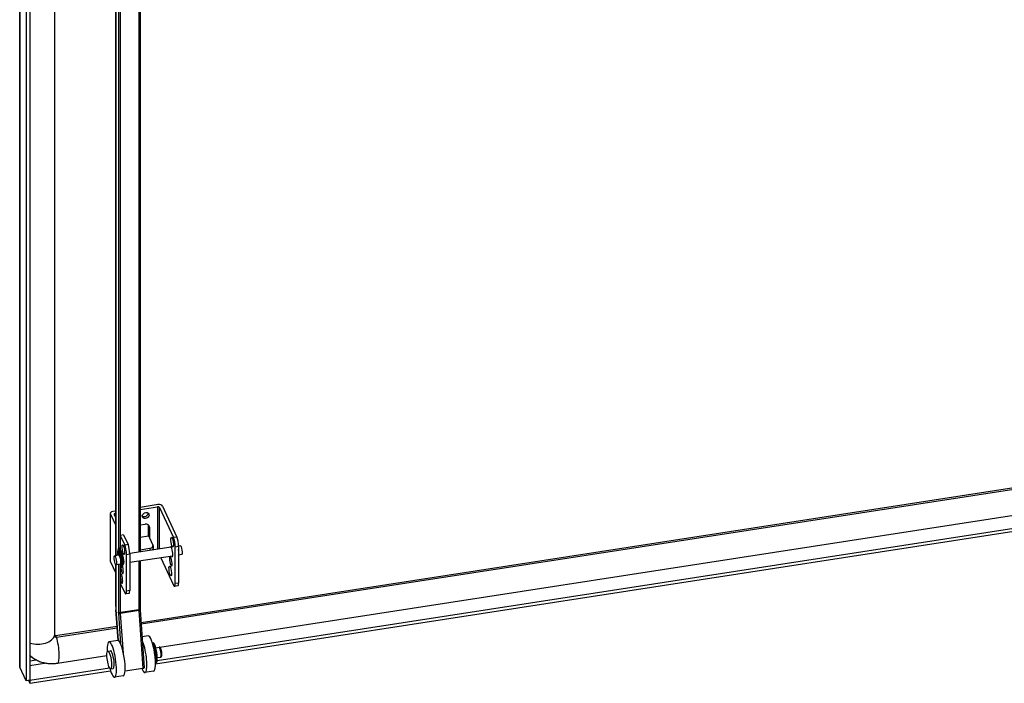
# Model space of a CAD drawing. Extents: x 785 to 1232, y 18 to 306.
# Tile 167 of 232: x 1118 to 1141, y 110 to 126. Entities that reach past the tile are written whole.
import ezdxf

# ---------------------------------------------------------------- set-up
doc = ezdxf.new("R2010")
doc.units = 0
doc.header["$LTSCALE"] = 4
doc.header["$MEASUREMENT"] = 0
doc.layers.get('0').update_dxf_attribs({"linetype": 'CONTINUOUS'})

msp = doc.modelspace()

# ---------------------------------------------------------------- linework, layer by layer
for p, q in [((1117.532, 110.726), (1117.532, 168.14)), ((1117.538, 168.125), (1117.538, 110.69)), ((1117.69, 167.798), (1117.69, 110.363)), ((1117.777, 167.811), (1117.777, 110.376)), ((1119.848, 138.879), (1119.848, 113.38)), ((1119.85, 113.38), (1119.85, 138.872)), ((1119.912, 138.739), (1119.912, 113.557)), ((1119.965, 113.873), (1119.965, 138.721)), ((1118.369, 138.536), (1118.369, 111.454)), ((1118.369, 138.536), (1118.369, 111.456)), ((1120.405, 138.197), (1120.405, 113.466)), ((1120.437, 138.217), (1120.437, 113.471)), ((1120.46, 111.773), (1145.059, 115.578)), ((1120.463, 111.734), (1145.081, 115.542)), ((1120.809, 110.771), (1146.902, 114.808)), ((1120.848, 110.851), (1146.902, 114.881)), ((1120.912, 111.172), (1145.104, 114.914)), ((1120.869, 114.616), (1120.437, 114.549)), ((1120.437, 114.5), (1120.853, 114.564)), ((1120.853, 114.564), (1120.853, 113.535)), ((1120.906, 113.543), (1120.906, 114.546)), ((1120.906, 114.546), (1121.243, 113.82)), ((1120.975, 114.581), (1121.322, 113.833)), ((1119.716, 114.399), (1119.716, 113.248)), ((1119.719, 114.386), (1119.848, 114.109)), ((1119.719, 113.235), (1119.719, 114.386)), ((1119.848, 114.458), (1119.781, 114.448)), ((1119.809, 114.377), (1119.848, 114.292)), ((1119.84, 114.407), (1119.848, 114.409)), ((1119.84, 114.311), (1119.84, 114.407)), ((1120.437, 114.125), (1120.563, 114.144)), ((1120.643, 114.12), (1120.664, 114.074)), ((1120.643, 113.859), (1120.643, 114.12)), ((1120.664, 114.074), (1120.664, 113.813)), ((1119.958, 113.872), (1120.066, 113.638)), ((1119.958, 113.872), (1119.958, 113.546)), ((1120.038, 113.884), (1119.965, 113.873)), ((1120.038, 113.884), (1120.146, 113.651)), ((1120.437, 113.827), (1120.643, 113.859)), ((1120.643, 113.859), (1120.664, 113.813)), ((1120.664, 113.813), (1120.747, 113.635)), ((1121.322, 113.833), (1121.243, 113.82)), ((1119.937, 113.561), (1119.915, 113.558)), ((1120.146, 113.651), (1120.066, 113.638)), ((1121.188, 113.587), (1120.188, 113.432)), ((1120.437, 113.525), (1120.673, 113.561)), ((1120.673, 113.561), (1120.673, 113.507)), ((1120.75, 113.62), (1120.75, 113.552)), ((1121.285, 113.597), (1121.364, 113.609)), ((1121.285, 112.711), (1121.285, 113.597)), ((1121.413, 113.622), (1121.364, 113.614)), ((1121.364, 113.609), (1121.364, 112.723)), ((1119.929, 113.392), (1119.822, 113.376)), ((1119.898, 113.438), (1119.92, 113.442)), ((1119.906, 113.403), (1119.927, 113.407)), ((1119.918, 113.391), (1119.906, 113.403)), ((1119.927, 113.407), (1119.943, 113.391)), ((1119.932, 113.489), (1119.94, 113.412)), ((1119.94, 113.384), (1119.944, 113.385)), ((1119.941, 113.383), (1119.944, 113.384)), ((1119.981, 113.365), (1119.959, 113.362)), ((1119.961, 113.367), (1119.968, 113.413)), ((1119.961, 113.367), (1119.982, 113.37)), ((1119.968, 113.413), (1119.973, 113.414)), ((1119.983, 113.373), (1119.982, 113.37)), ((1120.012, 113.405), (1120.008, 113.405)), ((1120.108, 113.415), (1120.188, 113.427)), ((1120.108, 112.529), (1120.108, 113.415)), ((1120.188, 113.427), (1120.188, 112.541)), ((1121.221, 113.373), (1120.188, 113.214)), ((1120.936, 113.329), (1121.243, 112.669)), ((1121.446, 113.408), (1121.364, 113.396)), ((1119.719, 113.235), (1119.848, 112.957)), ((1119.848, 113.166), (1119.848, 112.166)), ((1119.85, 112.159), (1119.85, 113.164)), ((1119.962, 113.179), (1119.856, 113.162)), ((1119.912, 113.171), (1119.912, 112.026)), ((1119.958, 113.178), (1119.958, 112.926)), ((1119.97, 113.191), (1119.972, 113.191)), ((1119.971, 113.191), (1119.977, 113.103)), ((1119.982, 113.254), (1119.999, 113.257)), ((1119.995, 113.212), (1119.982, 113.254)), ((1120.007, 113.105), (1119.985, 113.101)), ((1119.995, 113.212), (1120.002, 113.213)), ((1120.045, 113.192), (1120.031, 113.189)), ((1120.405, 113.247), (1120.405, 112.076)), ((1120.437, 113.252), (1120.437, 112.1)), ((1119.958, 112.863), (1119.958, 112.721)), ((1119.965, 112.928), (1119.986, 112.932)), ((1119.965, 112.863), (1119.965, 112.928)), ((1120.006, 112.869), (1119.965, 112.863)), ((1119.958, 112.721), (1120.066, 112.487)), ((1119.965, 112.008), (1119.965, 112.706)), ((1121.347, 112.653), (1121.267, 112.641)), ((1121.364, 112.723), (1121.285, 112.711)), ((1120.171, 112.471), (1120.091, 112.459)), ((1120.188, 112.541), (1120.108, 112.529)), ((1119.852, 112.078), (1119.905, 111.336)), ((1119.906, 111.336), (1119.853, 112.074)), ((1119.913, 111.996), (1119.966, 111.257)), ((1120.405, 112.076), (1119.965, 112.008)), ((1120.406, 112.056), (1119.966, 111.988)), ((1120.034, 111.031), (1119.966, 111.988)), ((1120.406, 112.056), (1120.506, 110.662)), ((1120.438, 112.073), (1120.538, 110.679)), ((1118.399, 111.454), (1119.88, 111.683)), ((1118.422, 111.418), (1119.883, 111.644)), ((1120.631, 111.45), (1120.485, 111.427)), ((1119.898, 111.336), (1119.688, 111.304)), ((1120.735, 111.274), (1120.75, 111.276)), ((1120.813, 111.162), (1120.893, 111.175)), ((1118.444, 110.79), (1119.636, 110.974)), ((1119.659, 111.08), (1119.721, 111.09)), ((1120.769, 111.139), (1120.774, 111.14)), ((1120.801, 110.931), (1120.806, 110.932)), ((1120.85, 110.922), (1120.93, 110.934)), ((1117.69, 110.363), (1117.538, 110.69)), ((1117.777, 110.841), (1117.936, 110.866)), ((1118.18, 110.789), (1117.777, 110.726)), ((1120.809, 110.792), (1120.824, 110.794)), ((1117.778, 110.376), (1119.7, 110.673)), ((1117.778, 110.302), (1119.723, 110.603)), ((1119.725, 110.652), (1119.788, 110.661)), ((1120.03, 110.48), (1119.821, 110.447)), ((1120.506, 110.662), (1120.073, 110.595)), ((1120.763, 110.593), (1120.554, 110.561)), ((1117.777, 110.376), (1117.69, 110.363)), ((1117.745, 110.371), (1117.778, 110.302)), ((1117.777, 110.377), (1117.778, 110.376)), ((1117.778, 110.376), (1117.778, 110.302))]:
    msp.add_line(p, q)
for centre, major_axis, ratio, start_param, end_param in [((1120.864, 114.54), (0.0433, 0), 0.57735, 0.261799, 1.832596), ((1120.891, 114.568), (0.0867, 0), 0.57735, 0.261799, 1.832596), ((1119.803, 114.399), (-0.0867, 0), 0.57735, 4.974188, 6.544985), ((1119.851, 114.383), (-0.0433, 0), 0.57735, 4.974188, 6.544985), ((1120.551, 114.398), (-0.0786, -0.0365), 0.788675, 0.379316, 2.762276), ((1120.563, 114.059), (0.0951, 0.0441), 0.788675, 5.932306, 7.503102), ((1120.542, 114.105), (0.0951, 0.0441), 0.788675, 5.932306, 5.972175), ((1119.954, 113.897), (-0.0433, 0), 0.57735, 1.670868, 1.832596), ((1121.243, 113.688), (0.025, -0.161), 0.211325, 0.938882, 2.509678), ((1121.322, 113.7), (-0.025, 0.161), 0.211325, 4.080475, 5.651271), ((1119.95, 113.329), (-0.035, 0.228), 0.211325, 2.976759, 7.567098), ((1119.972, 113.333), (-0.035, 0.228), 0.211325, 3.141593, 6.283185), ((1120.066, 113.506), (0.025, -0.161), 0.211325, 0.938882, 2.509678), ((1120.146, 113.518), (-0.025, 0.161), 0.211325, 4.080475, 5.651271), ((1120.645, 113.62), (0.105, 0), 0.57735, 4.974188, 6.544985), ((1120.645, 113.552), (0.105, 0), 0.57735, 5.640082, 6.283185), ((1121.194, 113.479), (-0.018, 0.118), 0.211325, 2.695989, 6.728789), ((1121.43, 113.515), (-0.017, 0.107), 0.211325, 3.141593, 6.283185), ((1119.957, 113.287), (-0.035, 0.228), 0.211325, 6.241751, 7.0975), ((1119.904, 113.424), (0.0033, -0.0214), 0.211325, 3.955907, 6.000337), ((1119.979, 113.291), (-0.035, 0.228), 0.211325, 0.335324, 0.814314), ((1119.925, 113.427), (0.0033, -0.0214), 0.211325, 3.955907, 6.000337), ((1119.927, 113.494), (-0.0033, 0.0214), 0.211325, 4.429541, 6.241751), ((1119.946, 113.286), (0.017, -0.107), 0.211325, 0, 3.141593), ((1119.95, 113.402), (0.0066, -0.0428), 0.211325, 4.429541, 5.131948), ((1119.957, 113.287), (-0.0148, 0.0959), 0.211325, 5.570696, 6.18697), ((1119.95, 113.402), (0.0066, -0.0428), 0.211325, 0.342532, 0.589816), ((1119.973, 113.395), (-0.0033, 0.0214), 0.211325, 5.060791, 6.873001), ((1119.943, 113.319), (0.035, -0.228), 0.211325, 1.06345, 1.919198), ((1119.972, 113.405), (0.0066, -0.0428), 0.211325, 0.342532, 0.589816), ((1119.979, 113.291), (0.0148, -0.0959), 0.211325, 2.172363, 2.429103), ((1119.979, 113.291), (0.017, -0.107), 0.211325, 2.348025, 2.388553), ((1120.018, 113.297), (-0.018, 0.118), 0.211325, 2.952406, 6.026632), ((1121.178, 113.247), (-0.018, 0.118), 0.211325, 0.172712, 6.110473), ((1121.346, 113.502), (0.017, -0.107), 0.211325, 0.081911, 1.795853), ((1121.346, 113.502), (0.0148, -0.0959), 0.211325, 0.185332, 1.692432), ((1119.803, 113.248), (-0.0867, 0), 0.57735, 0, 0.261799), ((1120.002, 113.065), (0.018, -0.118), 0.211325, 3.733899, 8.242769), ((1119.957, 113.287), (0.0148, -0.0959), 0.211325, 0, 1.184995), ((1119.996, 113.224), (0.0033, -0.0214), 0.211325, 5.302205, 7.346635), ((1119.987, 112.831), (-0.018, 0.118), 0.211325, 1.265971, 6.894978), ((1121.243, 112.802), (0.025, -0.161), 0.211325, 5.651271, 7.222067), ((1121.322, 112.814), (0.025, -0.161), 0.211325, 0, 0.938882), ((1120.066, 112.62), (0.025, -0.161), 0.211325, 5.651271, 7.222067), ((1120.146, 112.632), (0.025, -0.161), 0.211325, 0, 0.938882), ((1119.892, 112.166), (-0.0433, 0), 0.57735, 0, 0.261799), ((1119.945, 111.953), (-0.057, 0.366), 0.211325, 0.938882, 1.200681), ((1119.895, 112.081), (-0.0432, -0.0031), 0.353553, 0, 0.227883), ((1119.954, 112.032), (-0.0433, 0), 0.57735, 0.261799, 1.832596), ((1119.945, 111.953), (0.02, -0.128), 0.211325, 4.080475, 4.342274), ((1119.955, 112.002), (-0.0432, -0.0031), 0.353553, 0.227883, 1.798679), ((1119.987, 111.96), (-0.0132, 0.0856), 0.211325, 0.938882, 1.200681), ((1120.394, 112.1), (0.0433, 0), 0.57735, 4.974188, 6.283185), ((1120.428, 112.028), (0.0132, -0.0856), 0.211325, 4.080475, 4.342274), ((1120.395, 112.07), (0.0432, 0.0031), 0.353553, 4.940272, 6.283185), ((1117.963, 111.484), (0.41, 0), 0.57735, 4.241586, 6.155459), ((1118.271, 111.456), (0.0989, 0), 0.57735, 6.255725, 6.283185), ((1118.422, 111.462), (-0.0491, -0.0228), 0.788675, 5.932306, 7.503102), ((1118.414, 111.356), (-0.0151, 0.0977), 0.211325, 5.362011, 6.283185), ((1118.381, 111.195), (0.063, -0.405), 0.211325, 0, 2.120153), ((1120.697, 111.021), (-0.066, 0.428), 0.211325, 3.141593, 6.283185), ((1119.755, 110.875), (-0.066, 0.428), 0.211325, 2.049901, 7.374877), ((1119.964, 110.908), (-0.066, 0.428), 0.211325, 3.141593, 6.283185), ((1120.488, 110.989), (0.066, -0.428), 0.211325, 5.562992, 8.762062), ((1120.77, 111.033), (0.037, -0.241), 0.211325, 0.031254, 3.110339), ((1120.787, 111.035), (0.037, -0.241), 0.211325, 0, 3.141593), ((1120.77, 111.033), (-0.023, 0.147), 0.211325, 3.561182, 5.863596), ((1120.912, 111.054), (-0.019, 0.12), 0.211325, 3.141593, 6.283185), ((1118.422, 111.462), (-0.737, -0.342), 0.788675, 0.255779, 0.554582), ((1119.755, 110.875), (0.033, -0.214), 0.211325, 0, 3.141593), ((1120.813, 111.039), (-0.019, 0.12), 0.211325, 4.380698, 5.04408), ((1120.495, 110.676), (0.0432, 0.0031), 0.353553, 4.940272, 6.283185)]:
    msp.add_ellipse(centre, major_axis=major_axis, ratio=ratio, start_param=start_param, end_param=end_param)
for centre, major_axis, ratio in [((1120.572, 114.352), (-0.0786, -0.0365), 0.788675), ((1121.211, 113.708), (0.018, -0.118), 0.211325), ((1120.034, 113.526), (0.018, -0.118), 0.211325), ((1119.839, 113.269), (-0.017, 0.107), 0.211325), ((1121.164, 113.013), (0.018, -0.118), 0.211325), ((1119.692, 110.866), (-0.033, 0.214), 0.211325)]:
    msp.add_ellipse(centre, major_axis=major_axis, ratio=ratio)
for points, knots in [([(1119.958, 112.926), (1119.958, 112.926), (1119.959, 112.927), (1119.961, 112.927), (1119.963, 112.928), (1119.965, 112.928)], [0.42206973, 0.42206973, 0.42206973, 0.42206973, 0.42590684, 0.42590684, 0.44233549, 0.44233549, 0.44233549, 0.44233549]), ([(1119.965, 112.863), (1119.963, 112.862), (1119.961, 112.862), (1119.959, 112.863), (1119.958, 112.863), (1119.958, 112.863)], [0.14744516, 0.14744516, 0.14744516, 0.14744516, 0.16387381, 0.16387381, 0.16771092, 0.16771092, 0.16771092, 0.16771092]), ([(1119.848, 112.166), (1119.848, 112.16), (1119.848, 112.155), (1119.848, 112.143), (1119.849, 112.138), (1119.849, 112.126), (1119.849, 112.12), (1119.85, 112.108), (1119.85, 112.102), (1119.851, 112.09), (1119.851, 112.084), (1119.852, 112.078)], [1.5707963, 1.5707963, 1.5707963, 1.5707963, 1.6231562, 1.6231562, 1.6755161, 1.6755161, 1.727876, 1.727876, 1.7802358, 1.7802358, 1.8325957, 1.8325957, 1.8325957, 1.8325957]), ([(1120.437, 112.1), (1120.437, 112.099), (1120.437, 112.097), (1120.437, 112.094), (1120.437, 112.092), (1120.438, 112.088), (1120.438, 112.086), (1120.438, 112.083), (1120.438, 112.081), (1120.438, 112.077), (1120.438, 112.075), (1120.438, 112.073)], [1.5707963, 1.5707963, 1.5707963, 1.5707963, 1.6231562, 1.6231562, 1.6755161, 1.6755161, 1.727876, 1.727876, 1.7802358, 1.7802358, 1.8325957, 1.8325957, 1.8325957, 1.8325957]), ([(1118.369, 111.457), (1118.37, 111.457), (1118.37, 111.457), (1118.373, 111.455), (1118.376, 111.454), (1118.383, 111.453), (1118.387, 111.453), (1118.394, 111.453), (1118.396, 111.453), (1118.399, 111.454)], [0.8387446, 0.8387446, 0.8387446, 0.8387446, 0.9424778, 0.9424778, 1.2108191, 1.2108191, 1.431821, 1.431821, 1.5707963, 1.5707963, 1.5707963, 1.5707963]), ([(1120.93, 110.934), (1120.934, 110.935), (1120.938, 110.936), (1120.945, 110.94), (1120.947, 110.942), (1120.952, 110.948), (1120.954, 110.951), (1120.958, 110.96), (1120.96, 110.965), (1120.963, 110.982), (1120.964, 110.996), (1120.963, 111.021), (1120.962, 111.033), (1120.959, 111.055), (1120.958, 111.067), (1120.953, 111.089), (1120.951, 111.1), (1120.945, 111.12), (1120.942, 111.129), (1120.935, 111.147), (1120.931, 111.155), (1120.921, 111.166), (1120.918, 111.168), (1120.911, 111.173), (1120.906, 111.175), (1120.898, 111.175), (1120.895, 111.175), (1120.893, 111.175)], [2.070546, 2.070546, 2.070546, 2.070546, 2.150299, 2.150299, 2.239629, 2.239629, 2.363517, 2.363517, 2.610263, 2.610263, 3.111534, 3.111534, 3.466079, 3.466079, 3.80582, 3.80582, 4.145396, 4.145396, 4.497979, 4.497979, 4.911366, 4.911366, 5.040881, 5.040881, 5.166011, 5.166011, 5.212139, 5.212139, 5.212139, 5.212139]), ([(1120.804, 110.919), (1120.804, 110.919), (1120.804, 110.919), (1120.804, 110.919), (1120.804, 110.92), (1120.805, 110.924), (1120.806, 110.928), (1120.807, 110.938), (1120.807, 110.945), (1120.808, 110.963), (1120.807, 110.974), (1120.806, 110.998), (1120.804, 111.011), (1120.801, 111.038), (1120.798, 111.052), (1120.793, 111.079), (1120.79, 111.092), (1120.784, 111.114), (1120.78, 111.124), (1120.775, 111.139), (1120.772, 111.144), (1120.769, 111.15), (1120.768, 111.151), (1120.768, 111.151)], [2.422758, 2.422758, 2.422758, 2.422758, 2.436645, 2.436645, 2.567455, 2.567455, 2.747228, 2.747228, 2.981427, 2.981427, 3.255006, 3.255006, 3.548329, 3.548329, 3.848605, 3.848605, 4.147325, 4.147325, 4.434252, 4.434252, 4.689154, 4.689154, 4.859927, 4.859927, 4.859927, 4.859927]), ([(1117.937, 110.865), (1117.969, 110.849), (1118.003, 110.835), (1118.07, 110.812), (1118.104, 110.803), (1118.172, 110.789), (1118.206, 110.784), (1118.275, 110.779), (1118.309, 110.779), (1118.377, 110.782), (1118.411, 110.785), (1118.444, 110.79)], [0.9054613, 0.9054613, 0.9054613, 0.9054613, 1.0385283, 1.0385283, 1.1715953, 1.1715953, 1.3046623, 1.3046623, 1.4377293, 1.4377293, 1.5707963, 1.5707963, 1.5707963, 1.5707963])]:
    msp.add_open_spline(points, degree=3, knots=knots)
for points in [[(1117.777, 110.984), (1117.798, 110.962), (1117.82, 110.942), (1117.844, 110.924)], [(1117.538, 110.69), (1117.534, 110.702), (1117.532, 110.714), (1117.532, 110.726)]]:
    msp.add_open_spline(points, degree=3)

doc.saveas('drawing.dxf')
